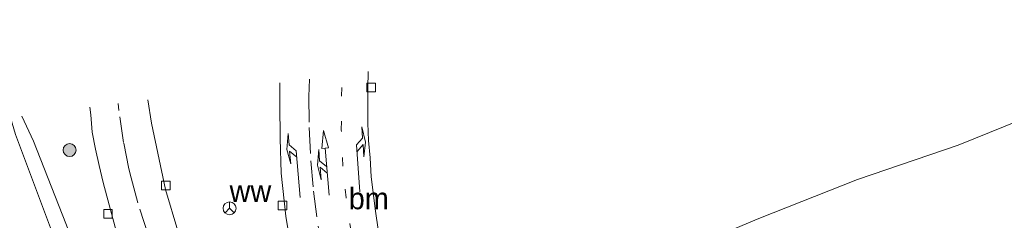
# Model space of a CAD drawing. Header units: millimetres. Extents: x 82463 to 85160, y 450000 to 452470.
# Tile 66 of 98: x 83766 to 83880, y 451457 to 451481. Entities that reach past the tile are written whole.
import ezdxf
from ezdxf.enums import TextEntityAlignment as Align

# ---------------------------------------------------------------- set-up
doc = ezdxf.new("R2010")
doc.units = ezdxf.units.MM
doc.linetypes.add('13strp', pattern=[4, 1, -3])
doc.linetypes.add('39strp', pattern=[12, 3, -9])
for name, color, linetype, lineweight in [('bp-b5-boom', 93, 'Continuous', 18), ('bp-bs-boom', 93, 'Continuous', 18), ('bw-bs-rona', 8, 'Continuous', 18), ('gw-bs-kruinlijn', 93, 'Continuous', 18), ('gw-bs-teenlijn', 93, 'Continuous', 18), ('mk-bs-13streep 0.45', 8, '13strp', 18), ('mk-bs-39streep 0.15', 8, '39strp', 18), ('mk-bs-combili750', 8, 'Continuous', 18), ('mk-bs-pijlli750', 8, 'Continuous', 18), ('mk-bs-pijlre750', 8, 'Continuous', 18), ('og-bs-terreinafscheiding', 253, 'Continuous', 18), ('wh-bs-kolk', 8, 'Continuous', 18)]:
    doc.layers.add(name, color=color, linetype=linetype, lineweight=lineweight)
doc.styles.add('rtw_iso', font='iso-rtw.shx')

# ---------------------------------------------------------------- blocks, each defined once
blk = doc.blocks.new('wegwijzer')
for q in [(-0.53, -0.53), (0, 0.75), (0.53, -0.53)]:
    blk.add_line((0, 0), q)
blk.add_circle((0, 0), 0.75)
blk = doc.blocks.new('dtbattr')
at = {"style": 'rtw_iso'}
blk.add_attdef('TAG', (0.59, 0.87), '', height=2.5, dxfattribs=at)
blk = doc.blocks.new('kolk')
blk.add_lwpolyline([(-0.5, -0.5), (0.5, -0.5), (0.5, 0.5), (-0.5, 0.5)], close=True)
blk = doc.blocks.new('pijll')
for p, q in [((0, 0, 0.1), (5.45, 0, 0.1)), ((5.7, 1.05, 0.1), (4, 0.75, 0.1)), ((4, 0.75, 0.1), (5.45, 0.75, 0.1)), ((5.45, 0.75, 0.1), (4.7, 0, 0.1)), ((6.2, 0.75, 0.1), (5.45, 0, 0.1)), ((7.5, 0.75, 0.1), (5.7, 1.05, 0.1)), ((7.5, 0.75, 0.1), (6.2, 0.75, 0.1))]:
    blk.add_line(p, q)
blk = doc.blocks.new('pijlcl')
for p, q in [((0, 0, 0.1), (5.45, 0, 0.1)), ((3.55, 1.05, 0.1), (1.85, 0.75, 0.1)), ((1.85, 0.75, 0.1), (3.3, 0.75, 0.1)), ((3.3, 0.75, 0.1), (2.55, 0, 0.1)), ((4.05, 0.75, 0.1), (3.3, 0, 0.1)), ((5.35, 0.75, 0.1), (3.55, 1.05, 0.1)), ((5.35, 0.75, 0.1), (4.05, 0.75, 0.1)), ((5.45, 0.38, 0.1), (5.45, -0.38, 0.1)), ((7.5, 0, 0.1), (5.45, 0.38, 0.1)), ((5.45, -0.38, 0.1), (7.5, 0, 0.1))]:
    blk.add_line(p, q)
blk = doc.blocks.new('pijlr')
for p, q in [((0, 0, 0.1), (5.45, 0, 0.1)), ((5.45, -0.75, 0.1), (4.7, 0, 0.1)), ((6.2, -0.75, 0.1), (5.45, 0, 0.1)), ((4, -0.75, 0.1), (5.45, -0.75, 0.1)), ((5.7, -1.05, 0.1), (4, -0.75, 0.1)), ((7.5, -0.75, 0.1), (5.7, -1.05, 0.1)), ((7.5, -0.75, 0.1), (6.2, -0.75, 0.1))]:
    blk.add_line(p, q)
blk = doc.blocks.new('dtbattr-l')
at = {"style": 'rtw_iso'}
blk.add_attdef('TAG', (0, 0), '', height=2.5, dxfattribs=at)
blk = doc.blocks.new('boom')
blk.add_hatch(color=256).paths.add_polyline_path([(-0.75, 0, 1), (0.75, 0, 1)])
blk.add_circle((0, 0), 0.75)

msp = doc.modelspace()

# ---------------------------------------------------------------- linework, layer by layer
at = {"layer": 'bp-b5-boom'}
msp.add_polyline3d([(83885.155, 451456.177, 6.571), (83875.349, 451453.268, 6.657), (83866.107, 451449.92, 6.76), (83858.129, 451446.306, 6.796), (83850.737, 451441.776, 6.841), (83843.027, 451436.459, 6.751), (83838.712, 451433.301, 6.742), (83837.633, 451431.994, 6.769), (83836.326, 451430.514, 6.027), (83835.849, 451429.03, 6.027), (83835.858, 451428.194, 6.027), (83826.537, 451423.815, -0.206), (83826.046, 451429.504, 0.394), (83825.682, 451434.934, 0.457), (83827.49, 451440.81, 0.597), (83831.072, 451446.721, 0.66), (83834.926, 451450.201, 0.655), (83841.914, 451453.565, 0.615), (83851.657, 451457.66, 0.664), (83863.071, 451462.179, 0.74), (83874.705, 451466.14, 0.866), (83885.627, 451470.548, 0.606)], dxfattribs=at)
at = {"layer": 'gw-bs-kruinlijn'}
msp.add_polyline3d([(83786.766, 451407.486, -0.739), (83780.125, 451427.342, 0.223), (83776.793, 451438.151, 0.399), (83770.66, 451453.79, 0.525), (83765.556, 451467.382, 0.525), (83764.996, 451469.363, 0.438)], dxfattribs=at)
at = {"layer": 'gw-bs-teenlijn'}
msp.add_polyline3d([(83766.286, 451469.529, -0.12), (83767.657, 451466.598, -0.213), (83771.375, 451457.102, -0.312), (83775.749, 451445.452, -0.482), (83780.172, 451432.873, -0.608), (83783.888, 451420.122, -0.739), (83786.766, 451407.486, -0.739)], dxfattribs=at)
at = {"layer": 'mk-bs-13streep 0.45'}
msp.add_polyline3d([(83808.084, 451441.968, -0.253), (83807.078, 451444.993, -0.242), (83806.083, 451448.41, -0.228), (83805.089, 451452.352, -0.226), (83804.438, 451456.078, -0.21), (83803.841, 451460.056, -0.201), (83803.479, 451463.727, -0.193), (83803.293, 451467.923, -0.187), (83803.32, 451471.811, -0.179), (83803.379, 451474.295, -0.175)], dxfattribs=at)
at = {"layer": 'mk-bs-39streep 0.15'}
for points in [[(83799.617, 451473.812, -0.093), (83799.55, 451471.802, -0.097), (83799.59, 451468.199, -0.106), (83799.776, 451464.334, -0.119), (83800.092, 451460.828, -0.133), (83800.598, 451456.773, -0.141), (83801.394, 451452.035, -0.142), (83802.417, 451447.614, -0.162)], [(83778.944, 451462.362, 0.13), (83778.682, 451463.429, 0.146), (83778.085, 451466.449, 0.194), (83777.543, 451470.165, 0.244), (83777.468, 451470.966, 0.252)], [(83778.944, 451462.362, 0.13), (83779.956, 451458.726, 0.073), (83781.072, 451455.255, 0.035), (83783.115, 451449.632, -0.063), (83783.854, 451447.661, -0.096), (83787.142, 451440.29, -0.196)]]:
    msp.add_polyline3d(points, dxfattribs=at)
at = {"layer": 'og-bs-terreinafscheiding'}
for points in [[(83917.432, 451480.678, 0.446), (83906.116, 451477.635, 0.214), (83895.506, 451474.839, 0.3), (83885.627, 451470.548, 0.606), (83874.705, 451466.14, 0.866), (83863.071, 451462.179, 0.74), (83851.657, 451457.66, 0.664), (83841.914, 451453.565, 0.615), (83834.926, 451450.201, 0.655), (83831.072, 451446.721, 0.66), (83827.49, 451440.81, 0.597), (83825.682, 451434.934, 0.457), (83826.046, 451429.504, 0.394), (83826.537, 451423.815, -0.206), (83826.731, 451423.269, -0.211)], [(83806.421, 451474.686, -0.244), (83806.353, 451472.711, -0.258), (83806.354, 451468.695, -0.254), (83806.438, 451466.697, -0.258), (83806.622, 451464.704, -0.256), (83806.758, 451462.491, -0.253), (83807.246, 451458.505, -0.267), (83807.848, 451454.551, -0.28), (83808.69, 451450.631, -0.301), (83809.607, 451446.737, -0.308), (83810.813, 451442.916, -0.333), (83812.813, 451437.258, -0.337)], [(83796.192, 451473.372, -0.026), (83796.162, 451470.906, -0.032), (83796.223, 451466.906, -0.04), (83796.346, 451462.906, -0.055), (83796.857, 451457.931, -0.071), (83797.782, 451452.23, -0.079)], [(83780.894, 451471.406, 0.285), (83781.31, 451468.687, 0.405)], [(83774.181, 451470.543, 0.201), (83774.274, 451469.653, 0.197), (83774.448, 451467.669, 0.159), (83774.813, 451465.702, 0.133), (83775.237, 451463.783, 0.109), (83775.731, 451461.843, 0.078), (83778.075, 451453.078, -0.199)], [(83781.31, 451468.687, 0.405), (83782.923, 451461.011, 0.128), (83784.377, 451456.227, 0.072), (83785.219, 451453.87, 0.031), (83786.059, 451451.734, 0.01), (83789.548, 451447.849, -0.041), (83791.23, 451445.999, -0.042), (83792.531, 451444.465, -0.047), (83793.547, 451442.133, 0.063)]]:
    msp.add_polyline3d(points, dxfattribs=at)

# ---------------------------------------------------------------- block references
at = {"layer": 'bp-bs-boom'}
msp.add_blockref('boom', (83771.83, 451465.589, 0.623), dxfattribs=at)
at = {"layer": 'bw-bs-rona'}
ref = msp.add_blockref('dtbattr', (83790.355, 451458.843, 0.395), dxfattribs=at)
ref.add_attrib('TAG', 'ww', dxfattribs={"layer": '0', "height": 2.5, "style": 'rtw_iso'}).set_placement((83790.355, 451458.843, 0.395), align=Align.BOTTOM_LEFT)
msp.add_blockref('wegwijzer', (83790.355, 451458.843, 0.395), dxfattribs=at)
at = {"layer": 'mk-bs-13streep 0.45'}
ref = msp.add_blockref('dtbattr-l', (83804.151945, 451457.984076, -0.205688), dxfattribs=at)
ref.add_attrib('TAG', 'bm', dxfattribs={"layer": '0', "height": 2.5, "style": 'rtw_iso'}).set_placement((83804.151945, 451457.984076, -0.205688), align=Align.BOTTOM_LEFT)
at = {"layer": 'mk-bs-combili750', "rotation": 94.9}
msp.add_blockref('pijlcl', (83801.878, 451460.38, -0.171), dxfattribs=at)
at = {"layer": 'mk-bs-pijlli750', "rotation": 95.1}
msp.add_blockref('pijll', (83798.542, 451460.082, -0.099), dxfattribs=at)
at = {"layer": 'mk-bs-pijlre750', "rotation": 94.10000000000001}
msp.add_blockref('pijlr', (83805.449, 451460.742, -0.229), dxfattribs=at)
at = {"layer": 'wh-bs-kolk'}
for p in [(83806.758, 451472.823, -0.099), (83782.988, 451461.485, 0.284), (83796.499, 451459.18, 0.083), (83776.276, 451458.208, 0.151)]:
    msp.add_blockref('kolk', p, dxfattribs=at)

doc.saveas('drawing.dxf')
